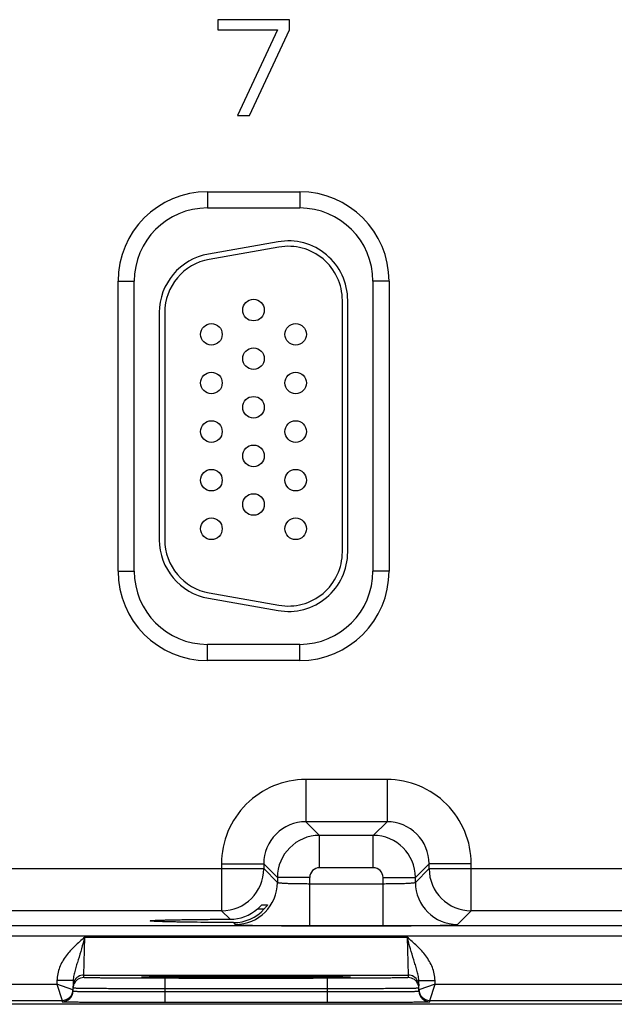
# Model space of a CAD drawing. Header units: inches. Extents: x 0 to 34, y 0 to 22.
# Tile 117 of 133: x 22.1 to 23.2, y 16.3 to 18.1. Entities that reach past the tile are written whole.
import ezdxf

# ---------------------------------------------------------------- set-up
doc = ezdxf.new("R2010")
doc.units = ezdxf.units.IN
doc.header["$LTSCALE"] = 1.87
doc.header["$MEASUREMENT"] = 0
doc.layers.get('0').update_dxf_attribs({"linetype": 'CONTINUOUS'})

msp = doc.modelspace()

# ---------------------------------------------------------------- linework, layer by layer
at = {"color": 7, "linetype": 'CONTINUOUS'}
for p, q in [((22.6152, 18.1016), (22.4824, 18.1016)), ((22.4824, 18.1016), (22.4824, 18.0828)), ((22.6152, 18.0828), (22.6152, 18.1016)), ((22.4824, 18.0828), (22.5931, 18.0828)), ((22.5931, 18.0828), (22.5193, 17.9245)), ((22.5414, 17.9245), (22.6152, 18.0828)), ((22.5193, 17.9245), (22.5414, 17.9245)), ((22.4633, 17.7831), (22.6343, 17.7831)), ((22.4633, 17.7831), (22.4633, 17.7531)), ((22.6343, 17.7831), (22.6343, 17.7531)), ((22.4633, 17.7531), (22.6343, 17.7531)), ((22.5942, 17.6904), (22.4652, 17.6676)), ((22.5959, 17.6805), (22.4669, 17.6578)), ((22.2978, 17.6175), (22.3278, 17.6175)), ((22.2978, 17.0805), (22.2978, 17.6175)), ((22.3278, 17.0805), (22.3278, 17.6175)), ((22.7998, 17.6175), (22.7698, 17.6175)), ((22.7698, 17.6175), (22.7698, 17.0805)), ((22.7998, 17.6175), (22.7998, 17.0805)), ((22.7133, 17.116), (22.7133, 17.582)), ((22.7233, 17.116), (22.7233, 17.582)), ((22.3743, 17.5593), (22.3743, 17.1388)), ((22.3843, 17.5593), (22.3843, 17.1388)), ((22.2978, 17.0805), (22.3278, 17.0805)), ((22.7998, 17.0805), (22.7698, 17.0805)), ((22.4652, 17.0305), (22.5942, 17.0077)), ((22.4669, 17.0403), (22.5959, 17.0176)), ((22.6343, 16.945), (22.4633, 16.945)), ((22.4633, 16.915), (22.4633, 16.945)), ((22.6343, 16.915), (22.6343, 16.945)), ((22.6343, 16.915), (22.4633, 16.915)), ((22.796, 16.6947), (22.6456, 16.6947)), ((22.6456, 16.6947), (22.6456, 16.6167)), ((22.796, 16.6947), (22.796, 16.6167)), ((22.796, 16.6167), (22.6456, 16.6167)), ((22.6456, 16.6167), (22.671, 16.5913)), ((22.796, 16.6167), (22.7706, 16.5913)), ((22.7706, 16.5913), (22.671, 16.5913)), ((22.671, 16.5313), (22.671, 16.5913)), ((22.7706, 16.5313), (22.7706, 16.5913)), ((22.4897, 16.5387), (22.5677, 16.5387)), ((22.4897, 16.5387), (22.4897, 16.4517)), ((22.5677, 16.5387), (22.593, 16.5133)), ((22.5677, 16.5387), (22.5677, 16.5297)), ((22.874, 16.5387), (22.8486, 16.5133)), ((22.9519, 16.5387), (22.874, 16.5387)), ((22.874, 16.5297), (22.874, 16.5387)), ((22.9519, 16.4517), (22.9519, 16.5387)), ((21.819, 16.5297), (22.5677, 16.5297)), ((22.5677, 16.5297), (22.593, 16.5043)), ((22.7706, 16.5313), (22.671, 16.5313)), ((22.8486, 16.5043), (22.874, 16.5297)), ((22.874, 16.5297), (23.6227, 16.5297)), ((22.653, 16.5133), (22.593, 16.5133)), ((22.593, 16.5133), (22.593, 16.5043)), ((22.653, 16.4239), (22.653, 16.5133)), ((22.653, 16.5019), (22.7886, 16.5019)), ((22.7886, 16.5133), (22.8486, 16.5133)), ((22.7886, 16.4239), (22.7886, 16.5133)), ((22.8486, 16.5043), (22.8486, 16.5133)), ((22.5644, 16.4629), (22.5747, 16.4629)), ((22.5747, 16.4629), (22.5747, 16.4628)), ((22.4897, 16.4517), (21.8969, 16.4517)), ((22.4897, 16.4517), (22.5053, 16.4361)), ((22.5564, 16.4552), (22.5687, 16.4552)), ((22.9266, 16.4263), (22.9519, 16.4517)), ((23.5447, 16.4517), (22.9519, 16.4517)), ((22.5114, 16.43), (22.5151, 16.4263)), ((24.0385, 16.4239), (15.6883, 16.4239)), ((22.653, 16.4239), (22.7886, 16.4239)), ((24.0385, 16.4049), (15.6883, 16.4049)), ((22.2346, 16.3327), (22.2361, 16.4027)), ((22.2361, 16.4027), (22.8335, 16.4027)), ((22.8335, 16.4027), (22.835, 16.3327)), ((22.1847, 16.3229), (22.1846, 16.3158)), ((22.2147, 16.3224), (22.1847, 16.3229)), ((22.2147, 16.3224), (22.2144, 16.3029)), ((22.2345, 16.328), (22.2346, 16.3327)), ((22.2346, 16.3327), (22.835, 16.3327)), ((22.3442, 16.3289), (22.3411, 16.3286)), ((22.3411, 16.3286), (22.3441, 16.3283)), ((22.3441, 16.3288), (22.3447, 16.3289)), ((22.3556, 16.3292), (22.3442, 16.3289)), ((22.3447, 16.3289), (22.3456, 16.3289)), ((22.3456, 16.3289), (22.3466, 16.3289)), ((22.3466, 16.3289), (22.3484, 16.329)), ((22.3484, 16.329), (22.3514, 16.3291)), ((22.3514, 16.3291), (22.3561, 16.3292)), ((22.3561, 16.3292), (22.3646, 16.3294)), ((22.3646, 16.3294), (22.3755, 16.3295)), ((22.6852, 16.3267), (22.3844, 16.3267)), ((22.3844, 16.3267), (22.3844, 16.3071)), ((22.3917, 16.3297), (22.4078, 16.3298)), ((22.4078, 16.3298), (22.4281, 16.33)), ((22.4281, 16.33), (22.4523, 16.3301)), ((22.4523, 16.3301), (22.4755, 16.3302)), ((22.4755, 16.3302), (22.5018, 16.3302)), ((22.5018, 16.3302), (22.531, 16.3302)), ((22.531, 16.3302), (22.5581, 16.3302)), ((22.5581, 16.3302), (22.5866, 16.3302)), ((22.5866, 16.3302), (22.6123, 16.3301)), ((22.6123, 16.3301), (22.635, 16.33)), ((22.635, 16.33), (22.6546, 16.3299)), ((22.6546, 16.3299), (22.6737, 16.3297)), ((22.6737, 16.3297), (22.6892, 16.3296)), ((22.6852, 16.3267), (22.6852, 16.3071)), ((22.6892, 16.3296), (22.7014, 16.3294)), ((22.7014, 16.3294), (22.7108, 16.3293)), ((22.7108, 16.3293), (22.7159, 16.3292)), ((22.7255, 16.3289), (22.7141, 16.3292)), ((22.7159, 16.3292), (22.7193, 16.3291)), ((22.7193, 16.3291), (22.7214, 16.329)), ((22.7214, 16.329), (22.7231, 16.3289)), ((22.7231, 16.3289), (22.724, 16.3289)), ((22.724, 16.3289), (22.7248, 16.3289)), ((22.7285, 16.3286), (22.7255, 16.3289)), ((22.7255, 16.3283), (22.7285, 16.3286)), ((22.835, 16.3327), (22.8351, 16.328)), ((22.8549, 16.3224), (22.8849, 16.3229)), ((22.8552, 16.3029), (22.8549, 16.3224)), ((22.885, 16.3158), (22.8849, 16.3229)), ((21.83, 16.3158), (22.1846, 16.3158)), ((22.1846, 16.3158), (22.1944, 16.2858)), ((22.2144, 16.3054), (22.1846, 16.3158)), ((22.3844, 16.3071), (22.3843, 16.3021)), ((22.3843, 16.3021), (22.6853, 16.3021)), ((22.3843, 16.3021), (22.3843, 16.2824)), ((22.6852, 16.3071), (22.3844, 16.3071)), ((22.6852, 16.3071), (22.6853, 16.3021)), ((22.6853, 16.3021), (22.6853, 16.2824)), ((22.885, 16.3158), (22.8552, 16.3054)), ((22.8752, 16.2858), (22.885, 16.3158)), ((22.885, 16.3158), (23.2396, 16.3158)), ((21.8202, 16.2858), (22.1944, 16.2858)), ((22.1944, 16.2858), (22.1944, 16.2833)), ((22.3843, 16.2824), (22.6853, 16.2824)), ((22.8752, 16.2858), (23.2494, 16.2858)), ((22.8752, 16.2833), (22.8752, 16.2858)), ((24.2428, 16.2785), (15.4209, 16.2785))]:
    msp.add_line(p, q, dxfattribs=at)
for points in [[(22.3433, 16.3288), (22.3433, 16.3288), (22.3434, 16.3288), (22.3436, 16.3288), (22.3438, 16.3288), (22.3441, 16.3288)], [(22.3755, 16.3295), (22.3894, 16.3297), (22.3917, 16.3297)], [(22.7248, 16.3289), (22.7254, 16.3288), (22.7257, 16.3288), (22.7259, 16.3288), (22.7261, 16.3288), (22.7262, 16.3288), (22.7263, 16.3288)]]:
    msp.add_lwpolyline(points, dxfattribs=at)
for centre in [(22.5488, 17.564), (22.4708, 17.519), (22.6268, 17.519), (22.5488, 17.474), (22.4708, 17.429), (22.6268, 17.429), (22.5488, 17.384), (22.4708, 17.339), (22.6268, 17.339), (22.5488, 17.294), (22.4708, 17.249), (22.6268, 17.249), (22.5488, 17.204), (22.4708, 17.159), (22.6268, 17.159)]:
    msp.add_circle(centre, 0.02, dxfattribs=at)
for centre, radius, start, end in [((22.4633, 17.6175), 0.1655, 90, 180), ((22.6343, 17.6175), 0.1655, 0, 90), ((22.4633, 17.6175), 0.1355, 90, 180), ((22.6343, 17.6175), 0.1355, 0, 90), ((22.6133, 17.582), 0.11, 0, 100), ((22.4843, 17.5593), 0.11, 100, 180), ((22.6133, 17.582), 0.1, 0, 100), ((22.4843, 17.5593), 0.1, 100, 180), ((22.4843, 17.1388), 0.11, 180, 260), ((22.4843, 17.1388), 0.1, 180, 260), ((22.6133, 17.116), 0.11, 260, 360), ((22.6133, 17.116), 0.1, 260, 360), ((22.4633, 17.0805), 0.1655, 180, 270), ((22.4633, 17.0805), 0.1355, 180, 270), ((22.6343, 17.0805), 0.1655, 270, 360), ((22.6343, 17.0805), 0.1355, 270, 360), ((22.6456, 16.5387), 0.156, 89.9965, 180.0035), ((22.796, 16.5387), 0.156, 359.9966, 90.0034), ((22.6456, 16.5387), 0.0779, 89.9718, 180.0281), ((22.796, 16.5387), 0.0779, 359.9718, 90.0281), ((22.671, 16.5133), 0.078, 90.0148, 179.9847), ((22.7706, 16.5133), 0.078, 0.0148, 89.9847), ((22.4897, 16.5297), 0.078, 270.0209, 359.9791), ((22.671, 16.5133), 0.018, 89.9965, 180.0035), ((22.7706, 16.5133), 0.018, 359.9965, 90.0035), ((22.952, 16.5297), 0.078, 180.0209, 269.9791), ((22.515, 16.5043), 0.078, 270.0209, 359.9791), ((22.9266, 16.5043), 0.078, 180.0209, 269.9791), ((22.505, 16.5147), 0.0786, 270.1936, 310.784), ((22.5116, 16.5073), 0.0774, 269.8483, 317.612), ((22.2345, 16.308), 0.02, 89.9993, 161.1986), ((22.2346, 16.3127), 0.02, 89.9997, 153.5768), ((22.835, 16.3127), 0.02, 26.4232, 90.0003), ((22.8351, 16.308), 0.02, 18.8014, 90.0007), ((22.1944, 16.3058), 0.02, 269.9997, 358.9997), ((22.1944, 16.3033), 0.02, 269.9997, 358.9997), ((22.1944, 16.3058), 0.02, 351.8201, 358.9927), ((22.2346, 16.308), 0.0201, 161.2521, 178.9472), ((22.835, 16.308), 0.0201, 1.0528, 18.7479), ((22.8752, 16.3058), 0.02, 181.0074, 188.1804), ((22.8752, 16.3058), 0.02, 181.0003, 270.0003), ((22.8752, 16.3033), 0.02, 181.0003, 270.0003)]:
    msp.add_arc(centre, radius, start, end, dxfattribs=at)
for points, knots in [([(22.593, 16.5043), (22.5931, 16.5042), (22.5932, 16.5041), (22.5936, 16.504), (22.5945, 16.5038), (22.596, 16.5036), (22.5981, 16.5034), (22.6006, 16.5032), (22.6036, 16.503), (22.6072, 16.5028), (22.6127, 16.5025), (22.6204, 16.5023), (22.6306, 16.5021), (22.6416, 16.502), (22.6492, 16.5019), (22.653, 16.5019)], [0, 0, 0, 0, 0.0028, 0.007571, 0.023737, 0.048903, 0.082928, 0.12553, 0.176328, 0.234857, 0.300574, 0.451057, 0.622157, 0.807459, 1, 1, 1, 1]), ([(22.7886, 16.5019), (22.7925, 16.5019), (22.8, 16.502), (22.811, 16.5021), (22.8212, 16.5023), (22.829, 16.5025), (22.8345, 16.5028), (22.838, 16.503), (22.841, 16.5032), (22.8435, 16.5034), (22.8456, 16.5036), (22.8471, 16.5038), (22.848, 16.504), (22.8484, 16.5041), (22.8486, 16.5042), (22.8486, 16.5043)], [0, 0, 0, 0, 0.192541, 0.377843, 0.548943, 0.699426, 0.765143, 0.823672, 0.87447, 0.917072, 0.951097, 0.976263, 0.992429, 0.9972, 1, 1, 1, 1]), ([(22.5564, 16.4552), (22.5573, 16.456), (22.5587, 16.4573), (22.5605, 16.4589), (22.5617, 16.4601), (22.5625, 16.461), (22.5632, 16.4617), (22.5636, 16.4621), (22.5639, 16.4624), (22.5641, 16.4627), (22.5643, 16.4628), (22.5644, 16.4629), (22.5644, 16.4629)], [0, 0, 0, 0, 0.342241, 0.503527, 0.653247, 0.786029, 0.843905, 0.894671, 0.937065, 0.969696, 0.991105, 1, 1, 1, 1]), ([(22.5747, 16.4628), (22.5745, 16.4624), (22.5738, 16.4614), (22.5725, 16.4597), (22.5708, 16.4575), (22.5695, 16.456), (22.5687, 16.4552)], [0, 0, 0, 0, 0.132034, 0.368411, 0.667584, 1, 1, 1, 1]), ([(22.3576, 16.433), (22.3576, 16.4331), (22.3579, 16.4332), (22.3584, 16.4333), (22.3593, 16.4335), (22.3605, 16.4336), (22.362, 16.4337), (22.3638, 16.4339), (22.366, 16.434), (22.3696, 16.4342), (22.3748, 16.4344), (22.382, 16.4346), (22.3904, 16.4348), (22.3998, 16.435), (22.4104, 16.4352), (22.4262, 16.4355), (22.4479, 16.4357), (22.4759, 16.436), (22.4953, 16.4361), (22.5053, 16.4361)], [0, 0, 0, 0, 0.001483, 0.005067, 0.010907, 0.019019, 0.029395, 0.042009, 0.056833, 0.073841, 0.114301, 0.163122, 0.2199, 0.284173, 0.355492, 0.433315, 0.605936, 0.796797, 1, 1, 1, 1]), ([(22.5114, 16.43), (22.5011, 16.43), (22.4809, 16.4301), (22.452, 16.4303), (22.4293, 16.4305), (22.4128, 16.4308), (22.4018, 16.431), (22.3919, 16.4312), (22.3832, 16.4314), (22.3756, 16.4317), (22.3701, 16.4319), (22.3664, 16.4321), (22.3641, 16.4322), (22.3622, 16.4323), (22.3606, 16.4325), (22.3593, 16.4326), (22.3584, 16.4327), (22.3579, 16.4328), (22.3576, 16.433), (22.3576, 16.433)], [0, 0, 0, 0, 0.201695, 0.391991, 0.564724, 0.642756, 0.714346, 0.778938, 0.836038, 0.885143, 0.925856, 0.942979, 0.9579, 0.970586, 0.981005, 0.989137, 0.994977, 0.998546, 1, 1, 1, 1]), ([(22.5151, 16.4263), (22.5151, 16.4262), (22.5154, 16.4262), (22.516, 16.4261), (22.517, 16.426), (22.5182, 16.4258), (22.5198, 16.4257), (22.5225, 16.4256), (22.5266, 16.4254), (22.5325, 16.4252), (22.5395, 16.425), (22.5475, 16.4248), (22.5566, 16.4246), (22.5666, 16.4245), (22.5814, 16.4243), (22.6014, 16.4241), (22.6267, 16.424), (22.6441, 16.4239), (22.653, 16.4239)], [0, 0, 0, 0, 0.002193, 0.006647, 0.013412, 0.022485, 0.033853, 0.04749, 0.081447, 0.124043, 0.174882, 0.233486, 0.299305, 0.371722, 0.450054, 0.621468, 0.80711, 1, 1, 1, 1]), ([(22.7886, 16.4239), (22.7975, 16.4239), (22.8149, 16.424), (22.8402, 16.4241), (22.8602, 16.4243), (22.875, 16.4245), (22.885, 16.4246), (22.8941, 16.4248), (22.9021, 16.425), (22.9091, 16.4252), (22.915, 16.4254), (22.9191, 16.4256), (22.9218, 16.4257), (22.9234, 16.4258), (22.9246, 16.426), (22.9256, 16.4261), (22.9262, 16.4262), (22.9265, 16.4262), (22.9266, 16.4263)], [0, 0, 0, 0, 0.19289, 0.378532, 0.549946, 0.628278, 0.700695, 0.766514, 0.825118, 0.875957, 0.918553, 0.95251, 0.966147, 0.977515, 0.986588, 0.993353, 0.997807, 1, 1, 1, 1]), ([(22.2361, 16.4027), (22.23, 16.3974), (22.2176, 16.3867), (22.2009, 16.3687), (22.1905, 16.3508), (22.1858, 16.3352), (22.1848, 16.327), (22.1847, 16.3229)], [0, 0, 0, 0, 0.250245, 0.500292, 0.749932, 0.874982, 1, 1, 1, 1]), ([(22.2361, 16.4027), (22.2342, 16.3955), (22.2303, 16.3816), (22.2253, 16.3645), (22.2211, 16.3514), (22.2182, 16.3419), (22.2157, 16.3323), (22.2148, 16.3258), (22.2147, 16.3224)], [0, 0, 0, 0, 0.266694, 0.521427, 0.642943, 0.761728, 0.879894, 1, 1, 1, 1]), ([(22.8849, 16.3229), (22.8848, 16.327), (22.8838, 16.3352), (22.8791, 16.3508), (22.8687, 16.3687), (22.852, 16.3867), (22.8396, 16.3974), (22.8335, 16.4027)], [0, 0, 0, 0, 0.125014, 0.25006, 0.499694, 0.749744, 1, 1, 1, 1]), ([(22.8549, 16.3224), (22.8548, 16.3258), (22.8539, 16.3323), (22.8514, 16.3419), (22.8485, 16.3514), (22.8443, 16.3645), (22.8392, 16.3816), (22.8354, 16.3956), (22.8335, 16.4027)], [0, 0, 0, 0, 0.120104, 0.238268, 0.357052, 0.478569, 0.733305, 1, 1, 1, 1]), ([(22.3844, 16.3267), (22.3747, 16.3267), (22.3555, 16.3267), (22.332, 16.3268), (22.314, 16.3269), (22.3014, 16.3269), (22.2896, 16.327), (22.2787, 16.3271), (22.2689, 16.3272), (22.2601, 16.3273), (22.2526, 16.3274), (22.2471, 16.3275), (22.2433, 16.3276), (22.241, 16.3276), (22.2391, 16.3277), (22.2375, 16.3278), (22.2362, 16.3278), (22.2354, 16.3279), (22.2349, 16.3279), (22.2347, 16.328), (22.2346, 16.328), (22.2345, 16.328), (22.2345, 16.328)], [0, 0, 0, 0, 0.195093, 0.382688, 0.4714, 0.555569, 0.634386, 0.70709, 0.77298, 0.831424, 0.881858, 0.923799, 0.941455, 0.956844, 0.969929, 0.980679, 0.989069, 0.995082, 0.997194, 0.998709, 0.999633, 1, 1, 1, 1]), ([(22.3441, 16.3283), (22.3471, 16.3281), (22.3548, 16.3279), (22.369, 16.3277), (22.3882, 16.3274), (22.4118, 16.3272), (22.4391, 16.3271), (22.4806, 16.3269), (22.5348, 16.3268), (22.589, 16.3269), (22.6305, 16.3271), (22.6578, 16.3272), (22.6814, 16.3274), (22.7006, 16.3277), (22.7148, 16.3279), (22.7225, 16.3281), (22.7255, 16.3283)], [0, 0, 0, 0, 0.023176, 0.060749, 0.111597, 0.174181, 0.246609, 0.326696, 0.500002, 0.673307, 0.753394, 0.825822, 0.888405, 0.939253, 0.976825, 1, 1, 1, 1]), ([(22.7141, 16.3292), (22.7044, 16.3294), (22.6807, 16.3297), (22.6398, 16.33), (22.5898, 16.3302), (22.535, 16.3303), (22.4802, 16.3302), (22.4302, 16.33), (22.3892, 16.3297), (22.3654, 16.3294), (22.3556, 16.3292)], [0, 0, 0, 0, 0.081205, 0.198703, 0.34232, 0.499617, 0.656968, 0.800741, 0.918483, 1, 1, 1, 1]), ([(22.8351, 16.328), (22.8351, 16.328), (22.835, 16.328), (22.8349, 16.328), (22.8347, 16.3279), (22.8342, 16.3279), (22.8334, 16.3278), (22.8321, 16.3278), (22.8305, 16.3277), (22.8286, 16.3276), (22.8262, 16.3276), (22.8225, 16.3275), (22.817, 16.3274), (22.8095, 16.3273), (22.8007, 16.3272), (22.7909, 16.3271), (22.78, 16.327), (22.7682, 16.3269), (22.7556, 16.3269), (22.7376, 16.3268), (22.7141, 16.3267), (22.6949, 16.3267), (22.6852, 16.3267)], [0, 0, 0, 0, 0.000367, 0.001291, 0.002806, 0.004918, 0.010931, 0.019321, 0.030071, 0.043156, 0.058545, 0.076201, 0.118142, 0.168576, 0.22702, 0.29291, 0.365614, 0.444431, 0.5286, 0.617312, 0.804907, 1, 1, 1, 1]), ([(22.2144, 16.3029), (22.2144, 16.3029), (22.2145, 16.3029), (22.2146, 16.3029), (22.2149, 16.3028), (22.2152, 16.3028), (22.2157, 16.3028), (22.2165, 16.3027), (22.2178, 16.3027), (22.2196, 16.3026), (22.2218, 16.3026), (22.2244, 16.3025), (22.2274, 16.3025), (22.2308, 16.3024), (22.2361, 16.3024), (22.2435, 16.3023), (22.2534, 16.3022), (22.2645, 16.3022), (22.2769, 16.3021), (22.2902, 16.3021), (22.3045, 16.3021), (22.3249, 16.302), (22.3516, 16.302), (22.3733, 16.3021), (22.3843, 16.3021)], [0, 0, 0, 0, 0.000343, 0.001258, 0.002769, 0.004877, 0.007583, 0.010886, 0.019274, 0.030023, 0.043108, 0.058497, 0.076155, 0.096038, 0.118099, 0.168538, 0.226987, 0.292883, 0.365592, 0.444414, 0.528589, 0.617304, 0.804905, 1, 1, 1, 1]), ([(22.3844, 16.3071), (22.3734, 16.3071), (22.3517, 16.3071), (22.325, 16.3072), (22.3046, 16.3073), (22.2903, 16.3074), (22.2769, 16.3075), (22.2646, 16.3076), (22.2535, 16.3077), (22.2436, 16.3078), (22.2361, 16.3079), (22.2309, 16.3079), (22.2275, 16.308), (22.2245, 16.308), (22.2219, 16.3081), (22.2197, 16.3081), (22.2179, 16.3082), (22.2166, 16.3082), (22.2158, 16.3082), (22.2153, 16.3083), (22.215, 16.3083), (22.2147, 16.3083), (22.2146, 16.3083), (22.2145, 16.3084), (22.2145, 16.3084)], [0, 0, 0, 0, 0.195104, 0.382709, 0.471426, 0.555601, 0.634423, 0.707132, 0.773029, 0.831478, 0.881918, 0.90398, 0.923864, 0.941522, 0.956912, 0.969998, 0.980748, 0.989136, 0.992438, 0.995144, 0.997251, 0.998759, 0.99967, 1, 1, 1, 1]), ([(22.8551, 16.3084), (22.8551, 16.3084), (22.855, 16.3083), (22.8549, 16.3083), (22.8546, 16.3083), (22.8543, 16.3083), (22.8538, 16.3082), (22.853, 16.3082), (22.8517, 16.3082), (22.8499, 16.3081), (22.8477, 16.3081), (22.8451, 16.308), (22.8421, 16.308), (22.8387, 16.3079), (22.8335, 16.3079), (22.826, 16.3078), (22.8161, 16.3077), (22.805, 16.3076), (22.7926, 16.3075), (22.7793, 16.3074), (22.765, 16.3073), (22.7446, 16.3072), (22.7179, 16.3071), (22.6962, 16.3071), (22.6852, 16.3071)], [0, 0, 0, 0, 0.00033, 0.001241, 0.002749, 0.004856, 0.007562, 0.010864, 0.019252, 0.030002, 0.043087, 0.058478, 0.076136, 0.09602, 0.118081, 0.168521, 0.226971, 0.292867, 0.365577, 0.444399, 0.528574, 0.617291, 0.804896, 1, 1, 1, 1]), ([(22.6853, 16.3021), (22.6963, 16.3021), (22.718, 16.302), (22.7447, 16.302), (22.7651, 16.3021), (22.7794, 16.3021), (22.7927, 16.3021), (22.8051, 16.3022), (22.8162, 16.3022), (22.8261, 16.3023), (22.8335, 16.3024), (22.8388, 16.3024), (22.8422, 16.3025), (22.8452, 16.3025), (22.8478, 16.3026), (22.85, 16.3026), (22.8518, 16.3027), (22.8531, 16.3027), (22.8539, 16.3028), (22.8544, 16.3028), (22.8547, 16.3028), (22.855, 16.3029), (22.8551, 16.3029), (22.8552, 16.3029), (22.8552, 16.3029)], [0, 0, 0, 0, 0.195095, 0.382696, 0.471411, 0.555586, 0.634408, 0.707117, 0.773013, 0.831462, 0.881901, 0.903962, 0.923845, 0.941503, 0.956892, 0.969977, 0.980726, 0.989114, 0.992417, 0.995123, 0.997231, 0.998742, 0.999657, 1, 1, 1, 1]), ([(22.1944, 16.2833), (22.1944, 16.2833), (22.1945, 16.2833), (22.1946, 16.2832), (22.1949, 16.2832), (22.1953, 16.2832), (22.1959, 16.2832), (22.1968, 16.2831), (22.1982, 16.2831), (22.2002, 16.2831), (22.2027, 16.283), (22.2056, 16.283), (22.209, 16.283), (22.2128, 16.2829), (22.2186, 16.2829), (22.2269, 16.2828), (22.238, 16.2827), (22.2504, 16.2827), (22.2642, 16.2826), (22.2791, 16.2826), (22.2951, 16.2825), (22.3179, 16.2825), (22.3478, 16.2825), (22.372, 16.2824), (22.3843, 16.2824)], [0, 0, 0, 0, 0.000318, 0.001225, 0.002732, 0.004837, 0.007542, 0.010844, 0.019232, 0.029981, 0.043068, 0.058459, 0.076118, 0.096003, 0.118066, 0.168509, 0.226962, 0.292862, 0.365575, 0.444399, 0.528576, 0.617294, 0.804899, 1, 1, 1, 1]), ([(22.6853, 16.2824), (22.6976, 16.2824), (22.7218, 16.2825), (22.7517, 16.2825), (22.7745, 16.2825), (22.7905, 16.2826), (22.8054, 16.2826), (22.8192, 16.2827), (22.8316, 16.2827), (22.8427, 16.2828), (22.851, 16.2829), (22.8568, 16.2829), (22.8606, 16.283), (22.864, 16.283), (22.8669, 16.283), (22.8694, 16.2831), (22.8714, 16.2831), (22.8728, 16.2831), (22.8737, 16.2832), (22.8743, 16.2832), (22.8746, 16.2832), (22.875, 16.2832), (22.8751, 16.2833), (22.8752, 16.2833), (22.8752, 16.2833)], [0, 0, 0, 0, 0.195101, 0.382706, 0.471424, 0.555601, 0.634425, 0.707138, 0.773038, 0.831491, 0.881934, 0.903997, 0.923882, 0.941541, 0.956932, 0.970019, 0.980768, 0.989156, 0.992458, 0.995163, 0.997268, 0.998775, 0.999682, 1, 1, 1, 1])]:
    msp.add_open_spline(points, degree=3, knots=knots, dxfattribs=at)
for points in [[(22.2166, 16.3216), (22.2153, 16.319), (22.2146, 16.316), (22.2146, 16.313)], [(22.8529, 16.3216), (22.8543, 16.319), (22.855, 16.316), (22.855, 16.313)]]:
    msp.add_open_spline(points, degree=3, dxfattribs=at)

doc.saveas('drawing.dxf')
